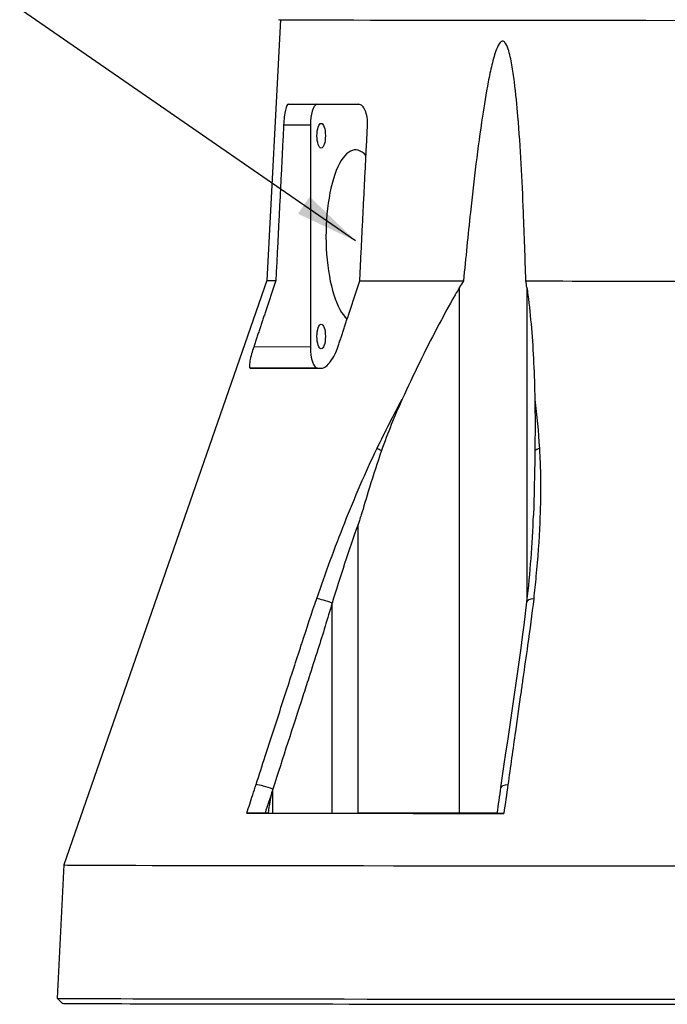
# Model space of a CAD drawing. Header units: millimetres. Extents: x 0 to 5219, y 0 to 2970.
# Tile 57 of 233: x 2510 to 2639, y 233 to 429. Entities that reach past the tile are written whole.
import ezdxf

# ---------------------------------------------------------------- set-up
doc = ezdxf.new("R2010")
doc.units = ezdxf.units.MM
doc.header["$LTSCALE"] = 0.2
doc.styles.add('Rainbow-5.0 Style', font='malgunsl.ttf')
doc.dimstyles.new('Rainbow-5.0 Style', dxfattribs={"dimtxt": 4, "dimasz": 2.5, "dimexe": 1, "dimexo": 1, "dimgap": 1, "dimtad": 1, "dimdsep": 46, "dimtxsty": 'Rainbow-5.0 Style', "dimcen": 0, "dimclrd": 251, "dimclre": 251, "dimclrt": 7, "dimazin": 3, "dimtp": 0.1, "dimtm": 0.1, "dimtfac": 0.61, "dimtmove": 0, "dimatfit": 3, "dimfxl": 1, "dimlwd": -1, "dimlwe": -1, "dimarcsym": 1})

# ---------------------------------------------------------------- blocks, each defined once
blk = doc.blocks.new('A$C1f8bda80')
for p, q in [((-151.58, 196.19), (-154.3, 144.25)), ((-145.64, 175.18), (-150.97, 175.18)), ((-145.64, 175.18), (-145.64, 130.98)), ((-154.3, 144.25), (-194.76, 27.77)), ((-115.91, 38.09), (-115.91, 142.88)), ((-102.52, 142.86), (-102.52, 80.1)), ((-145.64, 130.98), (-156.93, 130.97)), ((-144.21, 126.77), (-157.59, 126.77)), ((-144.21, 126.77), (-143.2, 126.77)), ((-136.15, 38.1), (-136.15, 95.62)), ((-141.31, 79.94), (-141.31, 79.94)), ((-141.31, 38.09), (-141.31, 79.94)), ((-102.52, 70.49), (-102.52, 70.48)), ((-153.11, 38.09), (-153.11, 42.9)), ((-154.05, 38.09), (-154.67, 38.09)), ((-194.76, 27.77), (-196.05, 1.2)), ((-195.1, 0.2), (-196.05, 1.2))]:
    blk.add_line(p, q)
for centre, major_axis, ratio, start_param, end_param in [((0, 196.2), (152, 0), 0.001025, 3.141592, 6.283184), ((0, 179.4), (-152.46, 0), 0.001025, 0.177693, 0.468726), ((-144.21, 175.17), (0, 4.2), 0.34202, 0.108593, 1.569706), ((-136.65, 153.05), (-0.01, 17.2), 0.34202, 5.918691, 9.137064), ((0, 144.25), (-154.3, 0), 0.001025, 6.283132, 6.435261), ((0, 144.25), (-154.3, 0), 0.001025, 0.494749, 0.728517), ((0, 144.25), (-154.3, 0), 0.001025, 0.84228, 1.337984), ((-144.21, 130.97), (0, -4.2), 0.34202, 4.711299, 6.282095), ((0, 126.8), (-160.37, 0), 0.001025, 0.186217, 0.462802), ((-130.08, 109.82), (-2.71, 1.3), 0.053038, 0.607366, 1.057779), ((-98.86, 109.99), (-2.42, -0.33), 0.42701, 5.153384, 5.671279), ((-142.05, 79.87), (-2.84, 0.97), 0.1071, 4.484303, 5.706138), ((-99.54, 79.82), (-2.98, 0.34), 0.322053, 5.326087, 6.283184), ((-154.11, 42.82), (-2.85, 0.92), 0.132992, 4.398078, 5.717519), ((-104.71, 42.77), (-2.97, 0.42), 0.303948, 5.320878, 6.283185), ((0, 38.2), (-191.14, 0), 0.001025, 0.594841, 0.975955), ((-129.53, 38.04), (57.67, 0), 0.001025, 1.332287, 1.685725), ((-120.21, 38.08), (18.2, 0), 0.001025, 0.865095, 1.332287), ((0, 27.77), (-194.76, 0), 0.001025, 6.282829, 7.641912), ((0, 1.2), (196.05, 0), 0.001025, 3.141543, 6.283235), ((0, 0.2), (-195.1, 0), 0.001025, 0.000976, 3.140617)]:
    blk.add_ellipse(centre, major_axis=major_axis, ratio=ratio, start_param=start_param, end_param=end_param)
for centre, major_axis, ratio in [((-143.49, 173.07), (0, 2.46), 0.34202), ((-143.49, 133.07), (0, 2.46), 0.34202), ((-120.21, 38.08), (8.5, 0), 0.001025)]:
    blk.add_ellipse(centre, major_axis=major_axis, ratio=ratio)
for points, knots in [([(-102.73, 144.14), (-102.86, 148.74), (-103.01, 153.29), (-103.46, 164.32), (-103.78, 170.72), (-104.48, 179.11), (-104.7, 181.47), (-105.14, 184.95), (-105.3, 186.1), (-105.7, 188.31), (-105.91, 189.37), (-106.39, 190.8), (-106.6, 191.33), (-106.94, 191.72), (-107.01, 191.79), (-107.17, 191.88), (-107.26, 191.91), (-107.42, 191.91), (-107.51, 191.88), (-107.67, 191.79), (-107.75, 191.72), (-108.12, 191.33), (-108.36, 190.8), (-108.93, 189.38), (-109.22, 188.31), (-109.76, 186.1), (-110, 184.95), (-110.67, 181.47), (-111.05, 179.11), (-112.3, 170.73), (-113.06, 164.32), (-114.24, 153.3), (-114.7, 148.75), (-115.14, 144.15)], [-10.718087, -10.718087, -10.718087, -10.718087, -10.065889, -10.065889, -9.118131, -9.118131, -8.790101, -8.790101, -8.626085, -8.626085, -8.46207, -8.46207, -8.384853, -8.384853, -8.367475, -8.367475, -8.350096, -8.350096, -8.332718, -8.332718, -8.315339, -8.315339, -8.238122, -8.238122, -8.074107, -8.074107, -7.910092, -7.910092, -7.582061, -7.582061, -6.634304, -6.634304, -5.982106, -5.982106, -5.982106, -5.982106]), ([(-150.06, 179.37), (-150.15, 179.37), (-150.25, 179.27), (-150.45, 178.86), (-150.54, 178.54), (-150.7, 177.8), (-150.77, 177.33), (-150.89, 176.3), (-150.94, 175.74), (-150.97, 175.22), (-150.97, 175.21), (-150.97, 175.19), (-150.97, 175.18)], [0.9598093, 0.9598093, 0.9598093, 0.9598093, 1.0381209, 1.0381209, 1.1183316, 1.1183316, 1.1971812, 1.1971812, 1.2760308, 1.2760308, 1.2760308, 1.2782068, 1.2782068, 1.2782068, 1.2782068]), ([(-134.26, 175.13), (-134.26, 175.14), (-134.26, 175.15), (-134.23, 175.68), (-134.26, 176.24), (-134.42, 177.27), (-134.55, 177.74), (-134.87, 178.48), (-135.07, 178.81), (-135.53, 179.23), (-135.78, 179.33), (-136.02, 179.33)], [0.6347734, 0.6347734, 0.6347734, 0.6347734, 0.6363881, 0.6363881, 0.7153258, 0.7153258, 0.7942636, 0.7942636, 0.873847, 0.873847, 0.9521106, 0.9521106, 0.9521106, 0.9521106]), ([(-115.91, 142.88), (-116.21, 142.37), (-116.5, 141.87), (-119.28, 137.04), (-121.64, 132.51), (-125.08, 125.45), (-126.22, 123.03), (-127.34, 120.58)], [-6.98839, -6.98839, -6.98839, -6.98839, -6.901908, -6.901908, -6.146186, -6.146186, -5.759883, -5.759883, -5.759883, -5.759883]), ([(-102.52, 142.86), (-102.45, 142.36), (-102.38, 141.86), (-101.75, 137.02), (-101.39, 132.49), (-101.05, 125.43), (-100.97, 123), (-100.93, 120.54)], [10.331972, 10.331972, 10.331972, 10.331972, 10.418454, 10.418454, 11.174175, 11.174175, 11.561016, 11.561016, 11.561016, 11.561016]), ([(-156.93, 130.97), (-157.08, 130.52), (-157.23, 130.05), (-157.49, 129.08), (-157.61, 128.59), (-157.75, 127.8), (-157.79, 127.45), (-157.78, 126.95), (-157.73, 126.81), (-157.62, 126.77), (-157.61, 126.77), (-157.59, 126.77)], [0.0144979, 0.0144979, 0.0144979, 0.0144979, 0.0850851, 0.0850851, 0.1701703, 0.1701703, 0.2534394, 0.2534394, 0.3367084, 0.3367084, 0.3487032, 0.3487032, 0.3487032, 0.3487032]), ([(-143.5, 126.73), (-143.47, 126.73), (-143.44, 126.73), (-143.17, 126.75), (-142.87, 126.88), (-142.24, 127.36), (-141.91, 127.71), (-141.33, 128.48), (-141.02, 128.97), (-140.53, 129.96), (-140.33, 130.45), (-140.17, 130.92)], [0.3170112, 0.3170112, 0.3170112, 0.3170112, 0.3253701, 0.3253701, 0.4076625, 0.4076625, 0.4899549, 0.4899549, 0.5745303, 0.5745303, 0.6483192, 0.6483192, 0.6483192, 0.6483192]), ([(-132.34, 110.8), (-131.54, 112.45), (-130.73, 114.09), (-129.9, 115.73), (-129.07, 117.36), (-128.21, 118.98), (-127.34, 120.58)], [0, 0, 0, 0, 0.499876, 0.499876, 0.499876, 1, 1, 1, 1]), ([(-127.34, 120.58), (-128.1, 118.91), (-128.84, 117.2), (-130.2, 113.82), (-130.87, 112.04), (-131.47, 110.33)], [0.0000001, 0.0000001, 0.0000001, 0.0000001, 0.2754495, 0.2754495, 0.548569, 0.548569, 0.548569, 0.548569]), ([(-100.93, 120.54), (-100.9, 118.88), (-100.89, 117.17), (-100.89, 113.78), (-100.9, 112.02), (-100.92, 110.31)], [-0.542815, -0.542815, -0.542815, -0.542815, -0.2712747, -0.2712747, -0.0000024, -0.0000024, -0.0000024, -0.0000024]), ([(-144.37, 80.85), (-142.63, 85.92), (-140.78, 90.97), (-138.79, 95.97), (-136.8, 100.98), (-134.68, 105.95), (-132.34, 110.8)], [0, 0, 0, 0, 0.499739, 0.499739, 0.499739, 1, 1, 1, 1]), ([(-131.47, 110.33), (-132.31, 107.9), (-133.09, 105.47), (-134.52, 100.82), (-135.06, 98.97), (-135.63, 97.17), (-135.75, 96.79), (-135.96, 96.15), (-136.05, 95.88), (-136.15, 95.62)], [0.0000003, 0.0000003, 0.0000003, 0.0000003, 0.3859946, 0.3859946, 0.7222348, 0.7222348, 0.8112859, 0.8112859, 0.8736209, 0.8736209, 0.8736209, 0.8736209]), ([(-100.92, 110.31), (-100.95, 107.97), (-101, 105.38), (-101.1, 100.74), (-101.15, 98.96), (-101.2, 97.46), (-101.21, 97.41), (-101.21, 97.37)], [-0.5896878, -0.5896878, -0.5896878, -0.5896878, -0.3346623, -0.3346623, -0.1007953, -0.1007953, -0.0936985, -0.0936985, -0.0936985, -0.0936985]), ([(-100.02, 110.78), (-99.95, 109.62), (-99.9, 108.45), (-99.86, 107.27), (-99.82, 106.04), (-99.8, 104.8), (-99.8, 103.55), (-99.79, 101.06), (-99.84, 98.56), (-99.95, 96.03), (-100.1, 92.47), (-100.36, 88.89), (-100.7, 85.29)], [0, 0, 0, 0, 0.1198668, 0.1198668, 0.1198668, 0.2457072, 0.2457072, 0.2457072, 0.4972778, 0.4972778, 0.4972778, 0.8526404, 0.8526404, 0.8526404, 0.8526404]), ([(-136.15, 95.62), (-137.08, 93), (-137.96, 90.41), (-139.68, 85.19), (-140.51, 82.57), (-141.31, 79.94)], [0, 0, 0, 0, 0.4170259, 0.4170259, 0.8358361, 0.8358361, 0.8358361, 0.8358361]), ([(-156.46, 43.81), (-155.85, 45.69), (-155.23, 47.58), (-154.62, 49.46), (-153.23, 53.75), (-151.84, 58.04), (-150.45, 62.33), (-149.45, 65.42), (-148.45, 68.51), (-147.45, 71.6), (-147.39, 71.76), (-147.34, 71.93), (-147.29, 72.09), (-146.34, 75.01), (-145.38, 77.94), (-144.37, 80.85)], [0, 0, 0, 0, 0.152677, 0.152677, 0.152677, 0.499986, 0.499986, 0.499986, 0.749983, 0.749983, 0.749983, 0.763385, 0.763385, 0.763385, 1, 1, 1, 1]), ([(-101.16, 80.81), (-101.51, 77.73), (-101.94, 74.64), (-102.37, 71.55), (-102.69, 69.34), (-103, 67.13), (-103.31, 64.93), (-103.44, 64.05), (-103.56, 63.17), (-103.68, 62.29), (-104.06, 59.64), (-104.43, 56.99), (-104.81, 54.34), (-105.31, 50.81), (-105.8, 47.28), (-106.3, 43.75)], [0, 0, 0, 0, 0.250019, 0.250019, 0.250019, 0.428779, 0.428779, 0.428779, 0.500005, 0.500005, 0.500005, 0.71439, 0.71439, 0.71439, 1, 1, 1, 1]), ([(-141.31, 79.94), (-142.24, 76.86), (-143.16, 73.78), (-144.14, 70.7), (-144.75, 68.81), (-145.36, 66.92), (-145.97, 65.03), (-146.35, 63.83), (-146.74, 62.63), (-147.13, 61.43), (-149.13, 55.25), (-151.12, 49.08), (-153.11, 42.9)], [0, 0, 0, 0, 0.2495704, 0.2495704, 0.2495704, 0.4024504, 0.4024504, 0.4024504, 0.4997522, 0.4997522, 0.4997522, 0.9999853, 0.9999853, 0.9999853, 0.9999853]), ([(-158.31, 38.09), (-157.91, 39.3), (-157.52, 40.52), (-157.13, 41.73), (-156.9, 42.42), (-156.68, 43.11), (-156.46, 43.81)], [0, 0, 0, 0, 0.637195, 0.637195, 0.637195, 1, 1, 1, 1]), ([(-153.18, 42.7), (-153.27, 42.42), (-153.35, 42.15), (-153.54, 41.31), (-153.63, 40.84), (-153.83, 39.67), (-153.95, 38.83), (-154.05, 38.09)], [0.000001, 0.000001, 0.000001, 0.000001, 0.0441491, 0.0441491, 0.0912069, 0.0912069, 0.173495, 0.173495, 0.173495, 0.173495]), ([(-153.11, 42.9), (-153.12, 42.86), (-153.13, 42.83), (-153.16, 42.77), (-153.17, 42.73), (-153.18, 42.7)], [0, 0, 0, 0, 0.00568082, 0.00568082, 0.0113713, 0.0113713, 0.0113713, 0.0113713]), ([(-154.67, 38.09), (-154.98, 38.09), (-155.31, 38.09), (-155.99, 38.09), (-156.34, 38.09), (-157.02, 38.09), (-157.34, 38.09), (-157.89, 38.09), (-158.12, 38.09), (-158.31, 38.09)], [-0.2049148, -0.2049148, -0.2049148, -0.2049148, -0.1549855, -0.1549855, -0.102607, -0.102607, -0.0497118, -0.0497118, 0, 0, 0, 0]), ([(-153.11, 38.09), (-151.12, 38.09), (-149.13, 38.09), (-146.13, 38.09), (-145.12, 38.09), (-143.16, 38.09), (-142.24, 38.09), (-141.31, 38.09)], [0, 0, 0, 0, 0.5, 0.5, 0.75, 0.75, 1, 1, 1, 1]), ([(-141.31, 38.09), (-139.76, 38.1), (-138.12, 38.1), (-136.28, 38.1), (-136.21, 38.1), (-136.15, 38.1)], [0, 0, 0, 0, 0.962909, 0.962909, 1, 1, 1, 1]), ([(-107.11, 38.04), (-107.38, 38.04), (-107.62, 38.04), (-108.03, 38.04), (-108.18, 38.04), (-108.37, 38.04), (-108.41, 38.04), (-108.41, 38.04)], [-0.2052699, -0.2052699, -0.2052699, -0.2052699, -0.1555474, -0.1555474, -0.102641, -0.102641, -0.0566592, -0.0566592, -0.0566592, -0.0566592])]:
    blk.add_open_spline(points, degree=3, knots=knots)
for points, weights in [([(-150.97, 175.18), (-151.74, 159.79), (-152.52, 144.23)], [1.00303794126, 1.00309266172, 1.00311825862]), ([(-135.8, 144.18), (-135.03, 159.74), (-134.26, 175.13)], [1.0030633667, 1.00303792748, 1.00298388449]), ([(-152.52, 144.23), (-154.69, 137.7), (-156.93, 130.97)], [1.17390482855, 1.17191562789, 1.16966732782]), ([(-140.17, 130.92), (-137.95, 137.65), (-135.8, 144.18)], [1.16337798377, 1.1654607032, 1.16728969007])]:
    blk.add_rational_spline(points, weights, degree=2)
for points in [[(-115.14, 144.15), (-115.4, 143.73), (-115.66, 143.31), (-115.91, 142.88)], [(-102.52, 142.86), (-102.58, 143.29), (-102.65, 143.72), (-102.73, 144.14)], [(-100.93, 120.54), (-100.52, 117.34), (-100.23, 114.08), (-100.02, 110.78)], [(-102.5, 80.23), (-101.85, 85.98), (-101.39, 91.71), (-101.21, 97.37)], [(-100.7, 85.29), (-100.84, 83.8), (-100.99, 82.3), (-101.16, 80.81)], [(-107.68, 43.19), (-105.93, 55.53), (-103.93, 67.89), (-102.52, 80.17)], [(-108.41, 38.04), (-108.17, 39.76), (-107.92, 41.48), (-107.68, 43.19)], [(-106.3, 43.75), (-106.57, 41.85), (-106.84, 39.94), (-107.11, 38.04)], [(-153.18, 42.7), (-153.67, 41.16), (-154.17, 39.63), (-154.67, 38.09)], [(-154.05, 38.09), (-153.6, 38.09), (-153.36, 38.09), (-153.11, 38.09)]]:
    blk.add_open_spline(points, degree=3)

msp = doc.modelspace()

# ---------------------------------------------------------------- block references
msp.add_blockref('A$C1f8bda80', (2713.616, 233.24))

# ---------------------------------------------------------------- leaders
at = {"annotation_type": 0, "has_hookline": 1, "hookline_direction": 1}
for points, text_width in [([(2713.616, 379.314), (2564.155, 527.648), (2551.655, 527.648)], 331.38), ([(2576.966, 385.351), (2469.903, 459.362), (2457.403, 459.362)], 78.776)]:
    msp.add_leader(points, dimstyle='Rainbow-5.0 Style', override={"dimscale": 5}, dxfattribs=dict(at, text_width=text_width))

doc.saveas('drawing.dxf')
